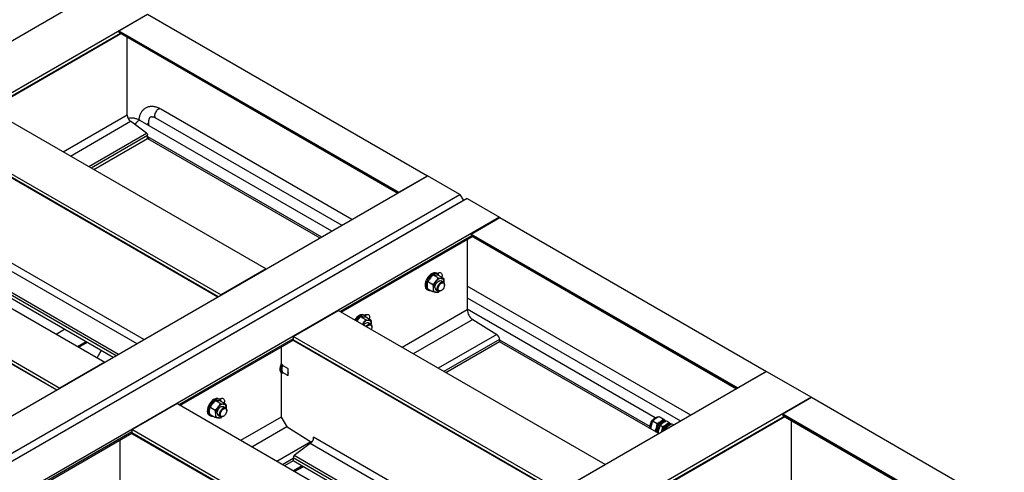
# Model space of a CAD drawing. Header units: millimetres. Extents: x 0 to 25230, y 0 to 17820.
# Tile 86 of 214: x 9050 to 10987, y 13281 to 14172. Entities that reach past the tile are written whole.
import ezdxf

# ---------------------------------------------------------------- set-up
doc = ezdxf.new("R2010")
doc.units = ezdxf.units.MM
doc.linetypes.add('SLD-Sólida', pattern=[0])
doc.layers.add('REFERÊNCIAS', color=9, linetype='SLD-Sólida')

msp = doc.modelspace()

# ---------------------------------------------------------------- linework, layer by layer
at = {"color": 7, "linetype": 'SLD-Sólida', "lineweight": 25, "ltscale": 30}
for p, q in [((9703.6, 13778.5), (9327.5, 13995.6)), ((9664, 13755.7), (9287.9, 13972.7)), ((9304.3, 13963.3), (9304.3, 13970.6)), ((9317.5, 13978.3), (9683.6, 13767)), ((9301.9, 13941.6), (9644, 13744.1)), ((9304.3, 13936.3), (9304.3, 13940.2)), ((10370.5, 13393.5), (9930.7, 13647.4)), ((9930.7, 13624.3), (10350.5, 13382)), ((10300.2, 13388.4), (9930.7, 13601.7)), ((9994.3, 13541.9), (10290.2, 13371)), ((10308.4, 13390.6), (10316.4, 13386)), ((10296.2, 13381.8), (10304.2, 13377.2)), ((10310.7, 13373.5), (10315, 13371)), ((10320.7, 13382.3), (10320.1, 13382.7)), ((10320.9, 13381.4), (10320.3, 13381.7)), ((10323.2, 13366.3), (10321.5, 13367.3)), ((10322.9, 13382.3), (10327.2, 13379.8)), ((10325.7, 13373.8), (10325.1, 13373.5)), ((10331.7, 13376), (10330.9, 13376.4)), ((10336.9, 13374.2), (10333.7, 13376)), ((10312.7, 13360.2), (10313.6, 13362.6))]:
    msp.add_line(p, q, dxfattribs=at)
at = {"color": 7, "linetype": 'SLD-Sólida', "lineweight": 25, "ltscale": 30, "flags": 128}
for points in [[(9327.5, 13995.6), (9326.6, 13996), (9325.5, 13996.1), (9324.2, 13995.8), (9322.9, 13995.3), (9321.5, 13994.4), (9320.2, 13993.3), (9319, 13992), (9317.9, 13990.4), (9317, 13988.8), (9316.3, 13987), (9315.8, 13985.3), (9315.5, 13983.6), (9315.5, 13982.1), (9315.8, 13980.7), (9316.3, 13979.6), (9317, 13978.7), (9317.5, 13978.3)], [(9287.9, 13972.7), (9287.3, 13973), (9286.2, 13973.2), (9284.9, 13973.1), (9283.6, 13972.6), (9282.3, 13971.8), (9281, 13970.8), (9279.7, 13969.5), (9278.6, 13968), (9277.6, 13966.3), (9277, 13965)], [(9299.9, 13965.8), (9300.3, 13966), (9301.7, 13966.7), (9302.8, 13967.6), (9303.6, 13968.6), (9304.1, 13969.6), (9304.3, 13970.6)], [(10290.8, 13366.7), (10290.4, 13368), (10290.2, 13369.8), (10290.3, 13371.7), (10290.6, 13373.7), (10291.1, 13375.8), (10291.9, 13377.8), (10292.8, 13379.9), (10294, 13381.9), (10295.3, 13383.7), (10296.8, 13385.4), (10298.3, 13386.9), (10299.9, 13388.1), (10301.5, 13389.1), (10303.1, 13389.8), (10304.7, 13390.1), (10306.2, 13390.1), (10306.9, 13390)], [(10303.2, 13359.6), (10302.8, 13360.9), (10302.6, 13362.6), (10302.7, 13364.5), (10303, 13366.5), (10303.5, 13368.6), (10304.2, 13370.7), (10305.2, 13372.8), (10306.4, 13374.8), (10307.7, 13376.6), (10309.1, 13378.3), (10310.7, 13379.8), (10312.3, 13381), (10313.9, 13381.9), (10315.5, 13382.6), (10317.1, 13383), (10318.5, 13383), (10319.9, 13382.7), (10321.1, 13382.1), (10321.5, 13381.7)], [(10304.1, 13359.1), (10304.1, 13359.1), (10303.5, 13360.5), (10303.2, 13362.1), (10303.1, 13363.9), (10303.3, 13365.8), (10303.7, 13367.8), (10304.4, 13369.8), (10305.2, 13371.9), (10306.3, 13373.8), (10307.5, 13375.7), (10308.9, 13377.4), (10310.4, 13378.9), (10311.9, 13380.2), (10313.5, 13381.2), (10315.1, 13381.9), (10316.6, 13382.3), (10318.1, 13382.4), (10319.4, 13382.1), (10320.3, 13381.7)], [(10305.8, 13358.1), (10305.8, 13358.1), (10305.2, 13359.5), (10304.9, 13361.1), (10304.8, 13362.9), (10305, 13364.8), (10305.4, 13366.8), (10306, 13368.9), (10306.9, 13370.9), (10308, 13372.9), (10309.2, 13374.7), (10310.6, 13376.4), (10312.1, 13377.9), (10313.6, 13379.2), (10315.2, 13380.2), (10316.8, 13380.9), (10318.3, 13381.3), (10319.8, 13381.4), (10320.5, 13381.3)], [(10306.1, 13358.8), (10306, 13359), (10305.8, 13360.8), (10305.8, 13362.7), (10306.1, 13364.7), (10306.7, 13366.8), (10307.4, 13368.9), (10308.4, 13370.9), (10309.6, 13372.9), (10310.9, 13374.8), (10312.3, 13376.5), (10313.9, 13377.9), (10315.5, 13379.2), (10317.1, 13380.1), (10318.7, 13380.8), (10320.3, 13381.1), (10320.4, 13381.1)], [(10320.1, 13382.7), (10319.1, 13383.1), (10317.9, 13383.3), (10316.7, 13383.3), (10315.4, 13383.1), (10314, 13382.6), (10312.7, 13382), (10311.3, 13381.1)], [(10332.4, 13375.5), (10332, 13375.8), (10330.8, 13376.4), (10329.5, 13376.7), (10328, 13376.6), (10326.5, 13376.3), (10324.9, 13375.6), (10323.2, 13374.7), (10321.6, 13373.4), (10320.1, 13372), (10318.7, 13370.3), (10317.3, 13368.4), (10316.2, 13366.4), (10315.2, 13364.4), (10314.4, 13362.3), (10314.1, 13361)], [(10315.2, 13361.6), (10315.2, 13361.7), (10315.9, 13363.7), (10316.7, 13365.7), (10317.8, 13367.6), (10319, 13369.3), (10320.4, 13371), (10321.8, 13372.4), (10323.4, 13373.5), (10324.9, 13374.4), (10326.4, 13375), (10327.9, 13375.3), (10329.2, 13375.3), (10329.8, 13375.2)], [(10331.3, 13375.1), (10330.5, 13375.2), (10329.1, 13375.1), (10327.6, 13374.7), (10326, 13374), (10324.4, 13373), (10322.8, 13371.7), (10321.4, 13370.2), (10320, 13368.5), (10318.7, 13366.7), (10317.7, 13364.7), (10316.8, 13362.7), (10316.8, 13362.5)], [(10330.9, 13374.7), (10330.4, 13374.7), (10328.9, 13374.2), (10327.2, 13373.3), (10325.6, 13372.2), (10324, 13370.9), (10322.5, 13369.3), (10321.2, 13367.5), (10319.9, 13365.6), (10318.9, 13363.8)], [(10322.1, 13374.8), (10323.5, 13375.7), (10324.8, 13376.4), (10326.2, 13376.9), (10327.5, 13377.1), (10328.7, 13377.1), (10329.9, 13376.9), (10330.9, 13376.4)], [(10313.1, 13360.4), (10313.2, 13360.8), (10313.6, 13362.6)]]:
    msp.add_lwpolyline(points, dxfattribs=at)
at = {"color": 7, "linetype": 'SLD-Sólida', "lineweight": 25, "ltscale": 900}
for centre, radius, start, end in [((10316.4, 13363.9), 14.5, 160.423, 195.9904), ((10326, 13361.9), 24.2, 127.4947, 163.4023), ((10326.7, 13361.5), 20.9, 124.1535, 175.8519), ((10336.8, 13355.6), 24.2, 127.4947, 163.4023), ((10336.4, 13355.9), 20.9, 122.7421, 161.8998)]:
    msp.add_arc(centre, radius, start, end, dxfattribs=at)
at = {"color": 7, "linetype": 'SLD-Sólida', "lineweight": 25, "ltscale": 30}
for points, knots in [([(9327.5, 13995.6), (9327, 13995.9), (9325.4, 13996.8), (9322.7, 13998.1), (9319.6, 13999.2), (9316.4, 14000.1), (9313.2, 14000.6), (9310.1, 14000.8), (9307.1, 14000.7), (9304.3, 14000.2), (9301.5, 13999.5), (9299, 13998.4), (9296.6, 13997.1), (9294.4, 13995.5), (9292.4, 13993.6), (9290.6, 13991.5), (9289, 13989.2), (9287.6, 13986.7), (9286.5, 13984), (9285.5, 13981.1), (9284.9, 13978), (9284.5, 13975.8), (9284.4, 13974.6), (9284.4, 13974.5)], [0, 0, 0, 0, 0.030092, 0.085498, 0.140879, 0.195796, 0.249899, 0.302886, 0.354575, 0.404955, 0.454161, 0.502434, 0.550075, 0.597414, 0.644692, 0.692236, 0.740361, 0.78934, 0.839377, 0.89057, 0.942892, 0.996186, 1, 1, 1, 1]), ([(9287.9, 13972.7), (9287.4, 13973.1), (9285.8, 13973.9), (9283.1, 13975.2), (9280, 13976.4), (9276.8, 13977.3), (9273.6, 13977.8), (9270.5, 13978), (9267.5, 13977.8), (9265.2, 13977.5), (9263.9, 13977.1), (9263.6, 13977)], [0, 0, 0, 0, 0.070876, 0.201375, 0.331813, 0.461159, 0.588591, 0.71339, 0.835135, 0.953796, 1, 1, 1, 1]), ([(9304.3, 13970.6), (9304.3, 13971), (9304.3, 13972), (9304.4, 13973.6), (9304.7, 13975.3), (9305.1, 13976.8), (9305.6, 13977.9), (9306.1, 13978.8), (9306.6, 13979.5), (9307.1, 13980), (9307.7, 13980.4), (9308.3, 13980.6), (9309.2, 13980.8), (9310.1, 13980.8), (9311.3, 13980.7), (9312.7, 13980.4), (9314.2, 13979.9), (9315.9, 13979.2), (9317, 13978.6), (9317.5, 13978.3)], [0, 0, 0, 0, 0.029998, 0.08688, 0.143484, 0.200088, 0.257097, 0.315365, 0.37638, 0.442931, 0.521124, 0.597963, 0.661982, 0.720674, 0.776466, 0.835556, 0.893141, 0.950233, 1, 1, 1, 1]), ([(10301.4, 13386.8), (10300.3, 13386), (10298.4, 13384.4), (10296.9, 13382.7), (10296.2, 13381.8)], [0, 0, 0, 0, 0.535251, 1, 1, 1, 1]), ([(10308.4, 13390.6), (10307.6, 13390.3), (10306.2, 13389.6), (10303.8, 13388.4), (10302.3, 13387.4), (10301.4, 13386.8)], [0, 0, 0, 0, 0.303074, 0.582113, 1, 1, 1, 1]), ([(10311.3, 13381.1), (10312.3, 13381.9), (10314.3, 13383.4), (10315.7, 13385.2), (10316.4, 13386)], [0, 0, 0, 0, 0.535251, 1, 1, 1, 1]), ([(10316.4, 13386), (10316.9, 13385.6), (10317.9, 13384.7), (10319.4, 13383.5), (10320.1, 13382.8), (10320.6, 13382.4)], [0, 0, 0, 0, 0.3434075, 0.6595819, 1, 1, 1, 1]), ([(10292.9, 13374.5), (10292.5, 13373), (10291.9, 13370.4), (10291.6, 13367.6), (10291.5, 13366.3)], [0, 0, 0, 0, 0.551738, 1, 1, 1, 1]), ([(10296.2, 13381.8), (10295.8, 13381.2), (10295.1, 13379.8), (10293.9, 13377.4), (10293.3, 13375.6), (10292.9, 13374.5)], [0, 0, 0, 0, 0.303074, 0.582113, 1, 1, 1, 1]), ([(10299.6, 13361.7), (10300, 13362.3), (10300.7, 13363.5), (10301.8, 13365.9), (10302.4, 13367.7), (10302.8, 13368.8)], [0, 0, 0, 0, 0.28151, 0.569183, 1, 1, 1, 1]), ([(10302.8, 13368.8), (10303.2, 13370.3), (10303.9, 13373), (10304.1, 13375.9), (10304.2, 13377.2)], [0, 0, 0, 0, 0.535251, 1, 1, 1, 1]), ([(10304.2, 13377.2), (10305, 13377.6), (10306.5, 13378.2), (10308.9, 13379.5), (10310.4, 13380.5), (10311.3, 13381.1)], [0, 0, 0, 0, 0.303074, 0.582113, 1, 1, 1, 1]), ([(10307.4, 13366.1), (10307, 13364.7), (10306.3, 13362), (10306.1, 13359.2), (10306, 13358)], [0, 0, 0, 0, 0.551738, 1, 1, 1, 1]), ([(10310.7, 13373.5), (10310.3, 13372.8), (10309.6, 13371.5), (10308.4, 13369.1), (10307.8, 13367.2), (10307.4, 13366.1)], [0, 0, 0, 0, 0.303074, 0.582113, 1, 1, 1, 1]), ([(10315.8, 13378.4), (10314.8, 13377.6), (10312.8, 13376.1), (10311.4, 13374.3), (10310.7, 13373.5)], [0, 0, 0, 0, 0.535251, 1, 1, 1, 1]), ([(10313.6, 13362.6), (10314, 13364), (10314.7, 13366.8), (10314.9, 13369.6), (10315, 13371)], [0, 0, 0, 0, 0.535251, 1, 1, 1, 1]), ([(10315, 13371), (10315.8, 13371.3), (10317.3, 13372), (10319.7, 13373.2), (10321.2, 13374.2), (10322.1, 13374.8)], [0, 0, 0, 0, 0.303074, 0.582113, 1, 1, 1, 1]), ([(10322.9, 13382.3), (10322.1, 13381.9), (10320.6, 13381.3), (10318.2, 13380), (10316.7, 13379), (10315.8, 13378.4)], [0, 0, 0, 0, 0.3030737, 0.5821129, 1, 1, 1, 1]), ([(10321.5, 13367.3), (10321.1, 13366.6), (10320.6, 13365.6), (10320.1, 13364.6), (10320, 13364.4)], [0, 0, 0, 0, 0.72959, 1, 1, 1, 1]), ([(10326.6, 13372.2), (10325.6, 13371.4), (10323.6, 13369.8), (10322.2, 13368.1), (10321.5, 13367.3)], [0, 0, 0, 0, 0.535251, 1, 1, 1, 1]), ([(10322.1, 13374.8), (10323.1, 13375.7), (10325.1, 13377.2), (10326.5, 13379), (10327.2, 13379.8)], [0, 0, 0, 0, 0.535251, 1, 1, 1, 1]), ([(10333.7, 13376), (10332.9, 13375.7), (10331.4, 13375), (10329, 13373.8), (10327.5, 13372.8), (10326.6, 13372.2)], [0, 0, 0, 0, 0.303074, 0.582113, 1, 1, 1, 1]), ([(10327.2, 13379.8), (10327.7, 13379.3), (10328.7, 13378.5), (10330.2, 13377.3), (10330.9, 13376.5), (10331.4, 13376.2)], [0, 0, 0, 0, 0.343408, 0.659582, 1, 1, 1, 1])]:
    msp.add_open_spline(points, degree=3, knots=knots, dxfattribs=at)
at = {"layer": 'REFERÊNCIAS', "linetype": 'SLD-Sólida', "lineweight": 25, "ltscale": 30}
for p, q in [((4659.8, 11604.8), (9213.5, 14233.6)), ((4748.2, 11553.7), (9301.9, 14182.6)), ((9245.4, 14149.9), (9301.9, 14182.6)), ((9301.9, 14182.6), (9852.7, 13864.6)), ((8989.7, 13995.8), (9248.2, 14145.1)), ((8990.7, 13995.2), (9249.2, 14144.5)), ((9245.4, 14149.9), (9796.1, 13832)), ((9245.4, 14149.9), (9245.4, 14147.9)), ((9245.4, 14147.9), (9794.4, 13830.9)), ((9246.1, 14146.3), (9793.3, 13830.3)), ((9258, 14139.4), (9793.3, 13830.3)), ((9261.6, 13984.1), (9261.6, 14137.3)), ((8984.1, 13999.1), (9534.9, 13681.1)), ((9135.8, 13911.5), (9261.6, 13984.1)), ((9149.9, 13903.3), (9268.1, 13971.6)), ((9299.8, 13948.2), (9268.1, 13971.6)), ((8895.7, 13948), (9446.5, 13630.1)), ((9186, 13882.5), (9299.8, 13948.2)), ((8895.7, 13941.6), (9440.9, 13626.9)), ((8896.4, 13940), (9439.8, 13626.3)), ((9190.7, 13879.8), (9301.9, 13944.1)), ((9196.3, 13876.6), (9301.9, 13937.6)), ((9301.9, 13937.6), (9301.9, 13944.1)), ((9301.9, 13937.6), (9640.5, 13742.1)), ((5298.9, 11235.8), (9852.7, 13864.6)), ((9796.1, 13832), (9852.7, 13864.6)), ((9916.3, 13827.9), (9852.7, 13864.6)), ((5362.6, 11199), (9916.3, 13827.9)), ((9923.4, 13815.6), (5369.6, 11186.8)), ((9930.7, 13819.6), (5376.9, 11190.8)), ((8666.6, 13815.8), (9217.4, 13497.8)), ((9916.3, 13827.9), (9923.4, 13815.6)), ((9923.4, 13815.4), (9923.4, 13815.6)), ((9930.7, 13819.6), (9994.3, 13782.9)), ((9994.3, 13782.9), (5440.5, 11154)), ((9938.3, 13749.9), (9994.9, 13782.5)), ((9994.3, 13782.9), (9994.3, 13782.2)), ((9994.9, 13782.5), (10519.6, 13479.6)), ((8578.2, 13764.8), (9129, 13446.8)), ((8578.2, 13758.3), (9123.4, 13443.6)), ((8578.9, 13756.7), (9122.3, 13443)), ((8929.5, 13737), (9280.6, 13534.4)), ((8936.1, 13749.6), (9294.8, 13542.5)), ((9938.9, 13746.3), (9680.4, 13597.1)), ((9682.7, 13595.8), (9941.2, 13745)), ((9930.7, 13738.9), (9930.7, 13600.8)), ((9938.3, 13749.9), (9938.3, 13747.8)), ((9938.3, 13749.9), (10463, 13447)), ((9938.3, 13747.8), (10461.3, 13445.9)), ((9939, 13746.2), (10460.2, 13445.3)), ((9941.2, 13745), (10460.2, 13445.3)), ((8895.7, 13709.5), (9239.9, 13510.8)), ((8895.7, 13703.1), (9234.3, 13507.6)), ((8897.9, 13713.7), (9244.5, 13513.5)), ((9534.9, 13681.1), (9446.5, 13630.1)), ((9873.6, 13663.4), (9863.2, 13669.4)), ((9872, 13671.5), (9869.9, 13672.7)), ((9873.4, 13673), (9871.4, 13671.9)), ((9884.3, 13662.4), (9873.8, 13668.4)), ((9874.1, 13672.6), (9874.1, 13672.6)), ((9883.7, 13655), (9879.1, 13657.6)), ((9851.4, 13640.7), (9853.5, 13639.5)), ((9863, 13650.2), (9852.6, 13656.2)), ((9863, 13636), (9852.6, 13642)), ((9869.1, 13640.3), (9873.7, 13637.6)), ((9878.7, 13638.1), (9879.6, 13638.6)), ((9884.7, 13655.1), (9884.6, 13654)), ((9884.7, 13654.1), (9884.7, 13655.1)), ((9885.8, 13649.4), (9885.8, 13650.4)), ((9875.8, 13637.3), (9873.6, 13635.1)), ((9588.1, 13548.4), (9676.5, 13599.4)), ((10201.8, 13296.1), (9676.5, 13599.4)), ((9930.7, 13600.8), (9802.3, 13526.7)), ((9714.7, 13580.6), (9713, 13578.3)), ((9730.9, 13580.9), (9720.4, 13586.9)), ((9729.2, 13589.1), (9727.1, 13590.3)), ((9730.6, 13590.6), (9728.6, 13589.5)), ((9741.5, 13580), (9731, 13586)), ((9731.3, 13590.2), (9731.3, 13590.2)), ((9941.5, 13581.5), (9824.5, 13513.9)), ((9941.5, 13581.5), (9988.9, 13552.1)), ((9121.6, 13553.1), (9138.5, 13562.9)), ((9724.1, 13571.9), (9726, 13574.1)), ((9740.9, 13572.5), (9736.3, 13575.2)), ((9741.9, 13571.7), (9741.9, 13572.6)), ((9741.9, 13572.6), (9741.9, 13571.6)), ((9743, 13566.9), (9743, 13568)), ((9588.1, 13543.8), (9362.9, 13413.8)), ((9365.2, 13412.5), (9588.2, 13541.2)), ((9588.1, 13548.4), (9588.1, 13541.9)), ((10113.4, 13245.1), (9588.1, 13548.4)), ((10107.8, 13241.9), (9588.1, 13541.9)), ((9988.9, 13552.1), (9873.6, 13485.6)), ((9994.3, 13542.4), (9884.7, 13479.2)), ((9994.3, 13542.4), (9994.3, 13537.9)), ((9164, 13528.6), (9180.9, 13538.4)), ((9165.6, 13527.7), (9182.6, 13537.5)), ((9166.7, 13527.1), (9183.6, 13536.9)), ((9202.4, 13506.5), (9210.8, 13521.2)), ((9564.8, 13527.7), (9564.8, 13495.3)), ((9588.8, 13540.3), (10106.7, 13241.3)), ((9994.3, 13537.9), (9888.6, 13476.9)), ((10307.4, 13357.1), (9994.3, 13537.9)), ((9217.4, 13497.8), (9129, 13446.8)), ((9567.3, 13491.8), (9567, 13491.3)), ((9577.5, 13485.3), (9567, 13491.3)), ((9577.5, 13485.3), (9577.8, 13485.7)), ((10519.6, 13479.6), (5965.8, 10850.8)), ((9564.8, 13476.6), (9564.8, 13389.6)), ((9577.5, 13471.2), (9567, 13477.2)), ((9577.8, 13471.1), (9577.5, 13471.2)), ((10463, 13447), (10519.6, 13479.6)), ((10519.6, 13479.6), (10608, 13428.6)), ((10608, 13428.6), (6054.2, 10799.8)), ((9443.7, 13424.2), (9441.5, 13425.4)), ((9445, 13425.7), (9443, 13424.6)), ((9445.7, 13425.3), (9445.7, 13425.3)), ((10551.4, 13395.9), (10608, 13428.6)), ((10608, 13428.6), (11156, 13112.2)), ((9270.6, 13365.1), (9359, 13416.1)), ((9884.3, 13112.8), (9359, 13416.1)), ((9434.7, 13402.9), (9424.2, 13408.9)), ((9445.3, 13416.1), (9434.8, 13422.1)), ((9455.9, 13415.1), (9445.5, 13421.1)), ((9455.3, 13407.7), (9450.7, 13410.3)), ((9456.3, 13406.8), (9456.3, 13407.8)), ((9456.3, 13407.8), (9456.3, 13406.7)), ((9423, 13393.4), (9425.2, 13392.2)), ((9434.7, 13388.7), (9424.2, 13394.7)), ((9440.7, 13393), (9445.3, 13390.3)), ((9447.4, 13390), (9445.3, 13387.8)), ((9450.3, 13390.8), (9451.2, 13391.4)), ((9457.4, 13402.1), (9457.4, 13403.1)), ((9564.8, 13389.6), (9484.8, 13343.4)), ((9564.8, 13389.6), (9576.1, 13370)), ((10554.2, 13391.1), (10295.7, 13241.9)), ((10296.8, 13241.3), (10555.3, 13390.5)), ((10551.4, 13395.9), (10551.4, 13393.9)), ((10551.4, 13395.9), (11099.4, 13079.6)), ((10551.4, 13393.9), (11097.7, 13078.6)), ((10552.2, 13392.3), (11096.6, 13078)), ((9575.9, 13370.4), (9507, 13330.6)), ((9624.5, 13339.9), (9576.1, 13370)), ((10564.1, 13385.4), (11096.6, 13078)), ((10567.6, 13383.3), (10567.6, 13230.1)), ((9270.6, 13360.5), (8952.8, 13177.1)), ((8955.1, 13175.7), (9270.7, 13357.9)), ((9270.6, 13365.1), (9270.6, 13358.6)), ((9795.9, 13061.8), (9270.6, 13365.1)), ((9790.3, 13058.6), (9270.6, 13358.6)), ((9271.3, 13357), (9789.3, 13058)), ((9961.7, 13157.5), (9628.4, 13349.9)), ((9247.3, 13344.4), (9247.3, 13206.3)), ((9623, 13340.9), (9556.1, 13302.3)), ((9621.9, 13337.4), (9590.2, 13314)), ((9947.5, 13149.4), (9621.9, 13337.4)), ((9588.1, 13309.8), (9588.1, 13303.4)), ((9906.8, 13125.8), (9588.1, 13309.8)), ((9911.5, 13128.5), (9590.2, 13314)), ((9588.1, 13307.9), (9567.2, 13295.9)), ((9588.1, 13303.4), (9571.1, 13293.6)), ((9901.2, 13122.6), (9588.1, 13303.4)), ((9605.1, 13293.6), (9588.1, 13283.8)), ((9606.7, 13292.6), (9589.7, 13282.9)), ((9590.8, 13282.3), (9607.7, 13292)), ((10113.4, 13245.1), (10201.8, 13296.1))]:
    msp.add_line(p, q, dxfattribs=at)
at = {"layer": 'REFERÊNCIAS', "linetype": 'SLD-Sólida', "lineweight": 25, "ltscale": 30, "flags": 128}
for points in [[(9258, 14139.4), (9258, 14139.4), (9257.9, 14139.4)], [(9869.9, 13672.7), (9869.8, 13672.8), (9868.4, 13673.3), (9866.9, 13673.6), (9865.2, 13673.5), (9863.5, 13673.1), (9861.7, 13672.4), (9859.9, 13671.3), (9858.1, 13670), (9856.3, 13668.4), (9854.6, 13666.6), (9853.1, 13664.6), (9851.7, 13662.5), (9850.4, 13660.2), (9849.4, 13657.9), (9848.6, 13655.5)], [(9875.1, 13667.7), (9874.9, 13668), (9874.2, 13669.5), (9873.2, 13670.7), (9871.9, 13671.6), (9870.6, 13672.1), (9869, 13672.4), (9867.4, 13672.3), (9865.6, 13671.9), (9863.8, 13671.1), (9862, 13670.1), (9860.2, 13668.8), (9858.4, 13667.2), (9856.7, 13665.4), (9855.2, 13663.4), (9853.8, 13661.3), (9852.5, 13659), (9851.5, 13656.7), (9850.7, 13654.3)], [(9867, 13644.9), (9867.1, 13646.5), (9867.5, 13648.2), (9868.1, 13649.9), (9869, 13651.6), (9870, 13653.2), (9871.2, 13654.7), (9872.4, 13655.9), (9873.8, 13656.9), (9875.1, 13657.6), (9876.4, 13658), (9877.6, 13658.1), (9878.7, 13657.8), (9879.1, 13657.6)], [(9879.4, 13662.6), (9878.1, 13662.6), (9876.8, 13662.4), (9875.5, 13661.9), (9874.1, 13661.2), (9872.7, 13660.3), (9871.3, 13659.2), (9870, 13657.9), (9868.8, 13656.5)], [(9873.4, 13673), (9874.8, 13673.7), (9876.2, 13674.1), (9877.5, 13674.1), (9878.6, 13673.7), (9879.6, 13673.1), (9880.3, 13672.1), (9880.9, 13670.8), (9881.1, 13669.4), (9881.1, 13667.7), (9880.9, 13665.9), (9880.5, 13664.6)], [(9873.6, 13670.2), (9873.9, 13671.9), (9873.9, 13673.3)], [(9873.6, 13670.2), (9873.9, 13671.9), (9873.9, 13673.3)], [(9884.7, 13655.1), (9884.6, 13656.6), (9884.3, 13658), (9883.9, 13659.3), (9883.3, 13660.4), (9882.5, 13661.3), (9881.6, 13661.9), (9880.5, 13662.4), (9879.4, 13662.6)], [(9848.6, 13655.5), (9848, 13653.2), (9847.7, 13650.9), (9847.6, 13648.8), (9847.8, 13646.8), (9848.2, 13645), (9848.8, 13643.4), (9849.7, 13642.1), (9850.9, 13641), (9851.4, 13640.7)], [(9850.7, 13654.3), (9850.1, 13652), (9849.8, 13649.7), (9849.7, 13647.5), (9849.9, 13645.6), (9850.3, 13643.7), (9851, 13642.2), (9851.9, 13640.9), (9853, 13639.8), (9854.3, 13639.1), (9855.7, 13638.7), (9857.3, 13638.6), (9858.4, 13638.7)], [(9863.5, 13642.8), (9863.6, 13641.3), (9863.8, 13639.9), (9864.3, 13638.6), (9864.9, 13637.5), (9865.7, 13636.6), (9866.6, 13636), (9867.6, 13635.5), (9868.8, 13635.3)], [(9871.6, 13642.2), (9871.7, 13643.8), (9872.1, 13645.5), (9872.7, 13647.3), (9873.6, 13649), (9874.6, 13650.6), (9875.7, 13652), (9877, 13653.3), (9878.3, 13654.3), (9879.7, 13655), (9881, 13655.4), (9882.2, 13655.4), (9883.3, 13655.1), (9884.2, 13654.6), (9885, 13653.7), (9885.5, 13652.5), (9885.7, 13651.1), (9885.8, 13650.4)], [(9878.7, 13638.1), (9878.3, 13638), (9877, 13637.4), (9875.7, 13637.2), (9874.6, 13637.3), (9873.6, 13637.7), (9872.7, 13638.5), (9872.1, 13639.5), (9871.7, 13640.7), (9871.6, 13642.2)], [(9873.4, 13642.2), (9873.5, 13643.7), (9873.9, 13645.3), (9874.5, 13646.9), (9875.3, 13648.5), (9876.3, 13650), (9877.4, 13651.3), (9878.6, 13652.3), (9879.9, 13653.1), (9881.1, 13653.6), (9882.3, 13653.8), (9883.4, 13653.6), (9884.3, 13653.2), (9885, 13652.4), (9885.5, 13651.3), (9885.7, 13650.1), (9885.7, 13648.6), (9885.5, 13647.1), (9885, 13645.4), (9884.3, 13643.8), (9883.4, 13642.3), (9882.3, 13641), (9881.1, 13639.8), (9879.9, 13638.8), (9878.6, 13638.2), (9877.4, 13637.9), (9876.3, 13637.8), (9875.3, 13638.2), (9874.5, 13638.8), (9873.9, 13639.7), (9873.5, 13640.9), (9873.4, 13642.2)], [(9727.1, 13590.3), (9727, 13590.3), (9725.6, 13590.9), (9724.1, 13591.2), (9722.4, 13591.1), (9720.7, 13590.7), (9718.9, 13589.9), (9717.1, 13588.9), (9715.3, 13587.6), (9713.5, 13586), (9711.8, 13584.2), (9710.3, 13582.2), (9709.1, 13580.5)], [(9732.3, 13585.3), (9732.2, 13585.6), (9731.4, 13587.1), (9730.4, 13588.2), (9729.2, 13589.1), (9727.8, 13589.7), (9726.2, 13589.9), (9724.6, 13589.9), (9722.8, 13589.4), (9721, 13588.7), (9719.2, 13587.7), (9717.4, 13586.4), (9715.6, 13584.8), (9713.9, 13583), (9712.4, 13581), (9711.3, 13579.3)], [(9736.6, 13580.2), (9735.4, 13580.2), (9734, 13579.9), (9732.7, 13579.5), (9731.3, 13578.8), (9729.9, 13577.9), (9728.6, 13576.8), (9727.2, 13575.5), (9726, 13574.1)], [(9730.6, 13590.6), (9732, 13591.3), (9733.4, 13591.6), (9734.7, 13591.6), (9735.8, 13591.3), (9736.8, 13590.6), (9737.6, 13589.7), (9738.1, 13588.4), (9738.3, 13586.9), (9738.3, 13585.3), (9738.1, 13583.5), (9737.7, 13582.1)], [(9730.8, 13587.8), (9731.1, 13589.5), (9731.1, 13590.9)], [(9730.9, 13587.7), (9731.1, 13589.5), (9731.1, 13590.9)], [(9741.9, 13572.6), (9741.8, 13574.2), (9741.5, 13575.6), (9741.1, 13576.9), (9740.5, 13578), (9739.7, 13578.8), (9738.8, 13579.5), (9737.8, 13580), (9736.6, 13580.2)], [(9724.3, 13571.7), (9724.8, 13572.5), (9726, 13574.1)], [(9726.8, 13570.3), (9727.2, 13570.8), (9728.4, 13572.3), (9729.6, 13573.5), (9731, 13574.5), (9732.3, 13575.2), (9733.6, 13575.6), (9734.8, 13575.6), (9735.9, 13575.4), (9736.3, 13575.2)], [(9731.4, 13567.6), (9731.8, 13568.2), (9733, 13569.6), (9734.2, 13570.8), (9735.6, 13571.8), (9736.9, 13572.5), (9738.2, 13572.9), (9739.4, 13573), (9740.5, 13572.7), (9741.5, 13572.1), (9742.2, 13571.2), (9742.7, 13570.1), (9742.9, 13568.7), (9743, 13568)], [(9733, 13566.8), (9733.5, 13567.5), (9734.6, 13568.8), (9735.8, 13569.9), (9737.1, 13570.7), (9738.3, 13571.2), (9739.5, 13571.3), (9740.6, 13571.2), (9741.5, 13570.7), (9742.2, 13570), (9742.7, 13568.9), (9742.9, 13567.6), (9742.9, 13566.2), (9742.7, 13564.6), (9742.2, 13563), (9741.6, 13561.7)], [(9563, 13490.7), (9562.4, 13488.3), (9562.1, 13486.1), (9562, 13483.9), (9562.2, 13481.9), (9562.6, 13480.1), (9563.3, 13478.5), (9564.2, 13477.2), (9564.8, 13476.6)], [(9564.8, 13495.3), (9563.8, 13493), (9563, 13490.7)], [(9565.1, 13489.4), (9564.5, 13487.1), (9564.2, 13484.8), (9564.1, 13482.7), (9564.3, 13480.7), (9564.7, 13478.9), (9565.4, 13477.3), (9566.3, 13476), (9566.9, 13475.3)], [(9566.9, 13494), (9565.9, 13491.8), (9565.1, 13489.4)], [(9577.9, 13478), (9578, 13479.6), (9578.2, 13481.2)], [(9577.9, 13478), (9578, 13476.4), (9578.2, 13475.1)], [(9441.5, 13425.4), (9441.5, 13425.5), (9440.1, 13426.1), (9438.5, 13426.3), (9436.9, 13426.2), (9435.1, 13425.8), (9433.3, 13425.1), (9431.5, 13424), (9429.7, 13422.7), (9427.9, 13421.1), (9426.2, 13419.3), (9424.7, 13417.3), (9423.3, 13415.2), (9422, 13412.9), (9421, 13410.6), (9420.2, 13408.2)], [(9446.7, 13420.4), (9446.6, 13420.8), (9445.8, 13422.2), (9444.8, 13423.4), (9443.6, 13424.3), (9442.2, 13424.8), (9440.7, 13425.1), (9439, 13425), (9437.2, 13424.6), (9435.4, 13423.8), (9433.6, 13422.8), (9431.8, 13421.5), (9430, 13419.9), (9428.4, 13418.1), (9426.8, 13416.1), (9425.4, 13414), (9424.2, 13411.7), (9423.1, 13409.4), (9422.3, 13407)], [(9445, 13425.7), (9446.4, 13426.4), (9447.8, 13426.8), (9449.1, 13426.8), (9450.3, 13426.4), (9451.2, 13425.8), (9452, 13424.8), (9452.5, 13423.5), (9452.8, 13422.1), (9452.8, 13420.4), (9452.5, 13418.6), (9452.1, 13417.3)], [(9445.2, 13422.9), (9445.5, 13424.6), (9445.5, 13426)], [(9445.3, 13422.9), (9445.5, 13424.6), (9445.5, 13426)], [(9420.2, 13408.2), (9419.6, 13405.9), (9419.3, 13403.6), (9419.2, 13401.5), (9419.4, 13399.5), (9419.8, 13397.7), (9420.5, 13396.1), (9421.4, 13394.8), (9422.5, 13393.8), (9423, 13393.4)], [(9422.3, 13407), (9421.7, 13404.7), (9421.4, 13402.4), (9421.3, 13400.3), (9421.5, 13398.3), (9421.9, 13396.5), (9422.6, 13394.9), (9423.5, 13393.6), (9424.6, 13392.5), (9425.9, 13391.8), (9427.4, 13391.4), (9429, 13391.3), (9430, 13391.4)], [(9438.6, 13397.6), (9438.8, 13399.2), (9439.2, 13400.9), (9439.8, 13402.6), (9440.6, 13404.3), (9441.6, 13405.9), (9442.8, 13407.4), (9444.1, 13408.6), (9445.4, 13409.6), (9446.7, 13410.3), (9448, 13410.7), (9449.3, 13410.8), (9450.3, 13410.5), (9450.7, 13410.3)], [(9451, 13415.3), (9449.8, 13415.3), (9448.5, 13415.1), (9447.1, 13414.6), (9445.7, 13413.9), (9444.3, 13413), (9443, 13411.9), (9441.7, 13410.6), (9440.4, 13409.2)], [(9443.2, 13394.9), (9443.4, 13396.5), (9443.8, 13398.3), (9444.4, 13400), (9445.2, 13401.7), (9446.2, 13403.3), (9447.4, 13404.7), (9448.6, 13406), (9450, 13407), (9451.3, 13407.7), (9452.6, 13408.1), (9453.9, 13408.1), (9454.9, 13407.9), (9455.9, 13407.3), (9456.6, 13406.4), (9457.1, 13405.2), (9457.4, 13403.8), (9457.4, 13403.1)], [(9445, 13394.9), (9445.1, 13396.4), (9445.5, 13398), (9446.1, 13399.6), (9446.9, 13401.2), (9447.9, 13402.7), (9449.1, 13404), (9450.3, 13405), (9451.5, 13405.8), (9452.7, 13406.3), (9453.9, 13406.5), (9455, 13406.3), (9455.9, 13405.9), (9456.6, 13405.1), (9457.1, 13404), (9457.4, 13402.8), (9457.4, 13401.3), (9457.1, 13399.8), (9456.6, 13398.2), (9455.9, 13396.6), (9455, 13395), (9453.9, 13393.7), (9452.7, 13392.5), (9451.5, 13391.5), (9450.3, 13390.9), (9449.1, 13390.6), (9447.9, 13390.5), (9446.9, 13390.9), (9446.1, 13391.5), (9445.5, 13392.4), (9445.1, 13393.6), (9445, 13394.9)], [(9456.3, 13407.8), (9456.2, 13409.3), (9456, 13410.7), (9455.5, 13412), (9454.9, 13413.1), (9454.1, 13414), (9453.2, 13414.7), (9452.2, 13415.1), (9451, 13415.3)], [(9435.1, 13395.5), (9435.2, 13394), (9435.5, 13392.6), (9435.9, 13391.3), (9436.5, 13390.2), (9437.3, 13389.3), (9438.2, 13388.7), (9439.3, 13388.2), (9440.4, 13388)], [(9450.3, 13390.8), (9450, 13390.7), (9448.6, 13390.1), (9447.4, 13389.9), (9446.2, 13390), (9445.2, 13390.4), (9444.4, 13391.2), (9443.8, 13392.2), (9443.4, 13393.5), (9443.2, 13394.9)], [(10564.1, 13385.4), (10564.1, 13385.4), (10564, 13385.5)]]:
    msp.add_lwpolyline(points, dxfattribs=at)
at = {"layer": 'REFERÊNCIAS', "linetype": 'SLD-Sólida', "lineweight": 25, "ltscale": 900}
for centre, radius, start, end in [((9247, 14147.7), 1.68, 172.7442, 235.9436), ((9278.4, 13984.9), 16.9, 182.8744, 232.5131), ((9296.4, 13943.8), 5.56, 2.8744, 52.5131), ((9940, 13747.6), 1.68, 172.7442, 235.9436), ((9861.8, 13672.6), 12.3, 347.4519, 3.566), ((9861.3, 13672.8), 12.8, 347.493, 359.4996), ((9886.5, 13641.8), 23, 140.2279, 177.3607), ((9871.9, 13644.3), 4.95, 173.8709, 234.8169), ((9869, 13645.4), 10.1, 268.9572, 306.0513), ((9955.2, 13601.9), 24.5, 182.4995, 236.2532), ((9719, 13590.2), 12.3, 347.4519, 3.566), ((9718.5, 13590.3), 12.8, 347.493, 359.4996), ((9589.8, 13541.7), 1.74, 173.3167, 235.3712), ((9982, 13541.8), 12.4, 2.7017, 56.0511), ((9433.5, 13425.3), 12.3, 347.4519, 3.566), ((9432.9, 13425.5), 12.8, 347.493, 359.4996), ((9458.1, 13394.5), 23, 140.2279, 177.3607), ((9443.6, 13397.1), 4.95, 173.8709, 234.8169), ((9440.6, 13398.1), 10.1, 268.9572, 306.0513), ((10553.1, 13393.7), 1.68, 172.7442, 235.9436), ((9272.3, 13358.4), 1.74, 173.3167, 235.3712), ((9611.6, 13350.7), 16.9, 307.4869, 357.1256), ((9593.6, 13309.6), 5.56, 127.4869, 177.1256)]:
    msp.add_arc(centre, radius, start, end, dxfattribs=at)
at = {"layer": 'REFERÊNCIAS', "linetype": 'SLD-Sólida', "lineweight": 25, "ltscale": 30}
for points, knots in [([(9857.5, 13663), (9856.6, 13661.9), (9854.9, 13659.7), (9853.4, 13657.4), (9852.6, 13656.2)], [0, 0, 0, 0, 0.498791, 1, 1, 1, 1]), ([(9863.2, 13669.4), (9862.2, 13668.4), (9860.2, 13666.3), (9858.4, 13664.1), (9857.5, 13663)], [0, 0, 0, 0, 0.498963, 1, 1, 1, 1]), ([(9868.1, 13669.2), (9867.2, 13669.2), (9865.5, 13669.4), (9864, 13669.4), (9863.2, 13669.4)], [0, 0, 0, 0, 0.498791, 1, 1, 1, 1]), ([(9873.8, 13668.4), (9872.8, 13668.6), (9870.8, 13668.9), (9869, 13669.1), (9868.1, 13669.2)], [0, 0, 0, 0, 0.498963, 1, 1, 1, 1]), ([(9868.8, 13656.5), (9869.6, 13657.6), (9871.4, 13659.8), (9872.9, 13662.2), (9873.6, 13663.4)], [0, 0, 0, 0, 0.498791, 1, 1, 1, 1]), ([(9873.6, 13663.4), (9874.7, 13663.2), (9876.7, 13662.9), (9878.5, 13662.7), (9879.4, 13662.6)], [0, 0, 0, 0, 0.498963, 1, 1, 1, 1]), ([(9879.4, 13662.6), (9880.3, 13662.6), (9882, 13662.4), (9883.5, 13662.4), (9884.3, 13662.4)], [0, 0, 0, 0, 0.498791, 1, 1, 1, 1]), ([(9884.3, 13662.4), (9884.4, 13661.2), (9884.6, 13658.7), (9884.7, 13656.3), (9884.7, 13655.1)], [0, 0, 0, 0, 0.4989632, 1, 1, 1, 1]), ([(9852.2, 13649.4), (9852.2, 13650.5), (9852.2, 13652.9), (9852.5, 13655.1), (9852.6, 13656.2)], [0, 0, 0, 0, 0.498791, 1, 1, 1, 1]), ([(9852.6, 13642), (9852.5, 13642.7), (9852.3, 13645.2), (9852.2, 13647.6), (9852.2, 13649.4)], [0, 0, 0, 0, 0.2516731, 1, 1, 1, 1]), ([(9863, 13650.2), (9864, 13651.2), (9866.1, 13653.2), (9867.9, 13655.4), (9868.8, 13656.5)], [0, 0, 0, 0, 0.498963, 1, 1, 1, 1]), ([(9863, 13650.2), (9863.2, 13648.9), (9863.4, 13646.4), (9863.5, 13644), (9863.5, 13642.8)], [0, 0, 0, 0, 0.498963, 1, 1, 1, 1]), ([(9863.5, 13642.8), (9863.4, 13641.1), (9863.4, 13638.8), (9863.1, 13636.6), (9863, 13636)], [0, 0, 0, 0, 0.748327, 1, 1, 1, 1]), ([(9868.8, 13635.3), (9867.9, 13635.4), (9866.1, 13635.6), (9864.1, 13635.9), (9863, 13636)], [0, 0, 0, 0, 0.498791, 1, 1, 1, 1]), ([(9873.6, 13635.1), (9872.9, 13635.1), (9871.4, 13635.1), (9869.7, 13635.2), (9868.8, 13635.3)], [0, 0, 0, 0, 0.498963, 1, 1, 1, 1]), ([(9720.4, 13586.9), (9719.4, 13585.9), (9717.4, 13583.9), (9715.6, 13581.7), (9714.7, 13580.6)], [0, 0, 0, 0, 0.498963, 1, 1, 1, 1]), ([(9725.3, 13586.7), (9724.4, 13586.8), (9722.7, 13586.9), (9721.2, 13586.9), (9720.4, 13586.9)], [0, 0, 0, 0, 0.498791, 1, 1, 1, 1]), ([(9731, 13586), (9730, 13586.1), (9728, 13586.4), (9726.2, 13586.6), (9725.3, 13586.7)], [0, 0, 0, 0, 0.498963, 1, 1, 1, 1]), ([(9726, 13574.1), (9726.9, 13575.2), (9728.6, 13577.4), (9730.1, 13579.8), (9730.9, 13580.9)], [0, 0, 0, 0, 0.498791, 1, 1, 1, 1]), ([(9730.9, 13580.9), (9731.9, 13580.8), (9733.9, 13580.5), (9735.7, 13580.3), (9736.6, 13580.2)], [0, 0, 0, 0, 0.498963, 1, 1, 1, 1]), ([(9736.6, 13580.2), (9737.5, 13580.1), (9739.2, 13580), (9740.7, 13580), (9741.5, 13580)], [0, 0, 0, 0, 0.498791, 1, 1, 1, 1]), ([(9741.5, 13580), (9741.6, 13578.7), (9741.8, 13576.2), (9741.9, 13573.8), (9741.9, 13572.6)], [0, 0, 0, 0, 0.4989632, 1, 1, 1, 1]), ([(9566.6, 13484.5), (9566.6, 13485.7), (9566.7, 13488), (9566.9, 13490.2), (9567, 13491.3)], [0, 0, 0, 0, 0.498791, 1, 1, 1, 1]), ([(9567, 13477.2), (9567, 13477.8), (9566.7, 13480.3), (9566.6, 13482.7), (9566.6, 13484.5)], [0, 0, 0, 0, 0.2516731, 1, 1, 1, 1]), ([(9577.5, 13485.3), (9577.6, 13484.1), (9577.8, 13481.6), (9577.9, 13479.2), (9577.9, 13478)], [0, 0, 0, 0, 0.498963, 1, 1, 1, 1]), ([(9577.9, 13478), (9577.9, 13476.2), (9577.8, 13473.9), (9577.5, 13471.7), (9577.5, 13471.2)], [0, 0, 0, 0, 0.748327, 1, 1, 1, 1]), ([(9423.8, 13402.1), (9423.8, 13403.2), (9423.9, 13405.6), (9424.1, 13407.8), (9424.2, 13408.9)], [0, 0, 0, 0, 0.498791, 1, 1, 1, 1]), ([(9429.1, 13415.7), (9428.2, 13414.6), (9426.5, 13412.4), (9425, 13410.1), (9424.2, 13408.9)], [0, 0, 0, 0, 0.498791, 1, 1, 1, 1]), ([(9434.8, 13422.1), (9433.8, 13421.1), (9431.8, 13419), (9430, 13416.8), (9429.1, 13415.7)], [0, 0, 0, 0, 0.498963, 1, 1, 1, 1]), ([(9434.7, 13402.9), (9435.7, 13403.9), (9437.7, 13405.9), (9439.5, 13408.1), (9440.4, 13409.2)], [0, 0, 0, 0, 0.498963, 1, 1, 1, 1]), ([(9439.7, 13421.9), (9438.8, 13421.9), (9437.1, 13422.1), (9435.6, 13422.1), (9434.8, 13422.1)], [0, 0, 0, 0, 0.498791, 1, 1, 1, 1]), ([(9445.5, 13421.1), (9444.4, 13421.3), (9442.4, 13421.6), (9440.6, 13421.8), (9439.7, 13421.9)], [0, 0, 0, 0, 0.498963, 1, 1, 1, 1]), ([(9440.4, 13409.2), (9441.3, 13410.3), (9443, 13412.6), (9444.5, 13414.9), (9445.3, 13416.1)], [0, 0, 0, 0, 0.498791, 1, 1, 1, 1]), ([(9445.3, 13416.1), (9446.3, 13415.9), (9448.3, 13415.6), (9450.1, 13415.4), (9451, 13415.3)], [0, 0, 0, 0, 0.498963, 1, 1, 1, 1]), ([(9451, 13415.3), (9451.9, 13415.3), (9453.6, 13415.1), (9455.1, 13415.1), (9455.9, 13415.1)], [0, 0, 0, 0, 0.498791, 1, 1, 1, 1]), ([(9455.9, 13415.1), (9456, 13413.9), (9456.3, 13411.4), (9456.3, 13409), (9456.3, 13407.8)], [0, 0, 0, 0, 0.4989632, 1, 1, 1, 1]), ([(9424.2, 13394.7), (9424.2, 13395.4), (9423.9, 13397.9), (9423.8, 13400.3), (9423.8, 13402.1)], [0, 0, 0, 0, 0.2516731, 1, 1, 1, 1]), ([(9434.7, 13402.9), (9434.8, 13401.6), (9435, 13399.1), (9435.1, 13396.7), (9435.1, 13395.5)], [0, 0, 0, 0, 0.498963, 1, 1, 1, 1]), ([(9435.1, 13395.5), (9435.1, 13393.8), (9435, 13391.5), (9434.7, 13389.3), (9434.7, 13388.7)], [0, 0, 0, 0, 0.748327, 1, 1, 1, 1]), ([(9440.4, 13388), (9439.5, 13388.1), (9437.7, 13388.3), (9435.7, 13388.6), (9434.7, 13388.7)], [0, 0, 0, 0, 0.498791, 1, 1, 1, 1]), ([(9445.3, 13387.8), (9444.5, 13387.8), (9443, 13387.8), (9441.3, 13387.9), (9440.4, 13388)], [0, 0, 0, 0, 0.498963, 1, 1, 1, 1])]:
    msp.add_open_spline(points, degree=3, knots=knots, dxfattribs=at)

doc.saveas('drawing.dxf')
